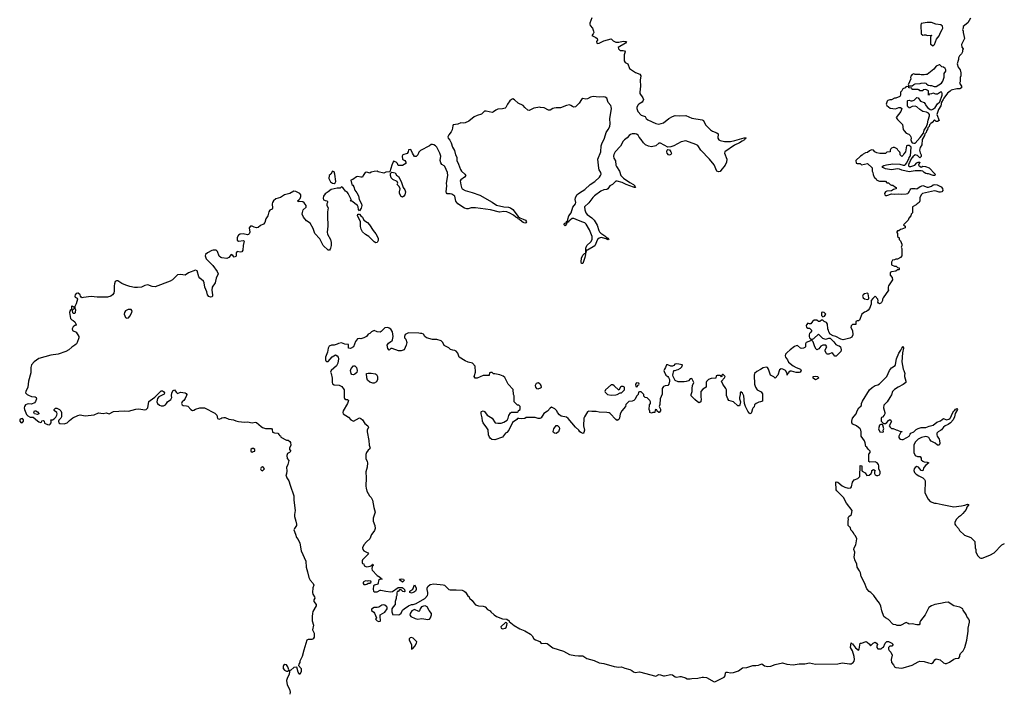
# Model space of a CAD drawing. Header units: inches. Extents: x 2221774 to 2440637, y 201306 to 357559.
# Tile 49 of 245: x 2293011 to 2306225, y 240930 to 249964. Entities that reach past the tile are written whole.
import ezdxf

# ---------------------------------------------------------------- set-up
doc = ezdxf.new("R2010")
doc.units = ezdxf.units.IN
doc.header["$MEASUREMENT"] = 0
doc.layers.add('C2294', color=7, linetype='Continuous')
doc.layers.add('C3204', color=7, linetype='Continuous')

msp = doc.modelspace()

# ---------------------------------------------------------------- linework, layer by layer
at = {"layer": 'C2294', "color": 5}
for points, elevation in [([(2300000, 248786), (2299993, 248787), (2299910, 248775), (2299850, 248744), (2299830, 248749), (2299790, 248783), (2299769, 248810), (2299703, 248843), (2299650, 248889), (2299630, 248899), (2299610, 248893), (2299590, 248875), (2299558, 248830), (2299537, 248783), (2299525, 248775), (2299490, 248765), (2299430, 248763), (2299400, 248750), (2299370, 248724), (2299350, 248718), (2299270, 248736), (2299250, 248734), (2299207, 248693), (2299150, 248677), (2299110, 248660), (2299038, 248602), (2298990, 248578), (2298970, 248575), (2298930, 248578), (2298890, 248558), (2298827, 248553), (2298822, 248538), (2298816, 248484), (2298803, 248457), (2298770, 248416), (2298758, 248390), (2298760, 248370), (2298784, 248344), (2298804, 248310), (2298821, 248250), (2298846, 248206), (2298860, 248150), (2298876, 248116), (2298880, 248070), (2298902, 248022), (2298926, 247950), (2298940, 247930), (2298985, 247890), (2298999, 247870), (2298979, 247850), (2298930, 247814), (2298923, 247797), (2298930, 247744), (2298939, 247710), (2298950, 247692), (2298990, 247670), (2299084, 247644), (2299186, 247606), (2299352, 247512), (2299410, 247473), (2299510, 247449), (2299570, 247445), (2299597, 247437), (2299630, 247412), (2299702, 247322), (2299723, 247303), (2299770, 247286), (2299798, 247270), (2299812, 247250), (2299804, 247236), (2299790, 247230), (2299770, 247239), (2299728, 247270), (2299721, 247281), (2299703, 247290), (2299698, 247298), (2299670, 247310), (2299637, 247337), (2299590, 247366), (2299550, 247382), (2299510, 247387), (2299450, 247379), (2299330, 247409), (2299130, 247436), (2299070, 247436), (2299030, 247424), (2299010, 247422), (2298983, 247430), (2298890, 247490), (2298865, 247525), (2298850, 247591), (2298810, 247618), (2298790, 247624), (2298750, 247625), (2298739, 247639), (2298735, 247650), (2298744, 247730), (2298740, 247770), (2298755, 247870), (2298751, 247910), (2298717, 247990), (2298710, 248000), (2298678, 248018), (2298661, 248041), (2298656, 248070), (2298665, 248130), (2298650, 248172), (2298611, 248250), (2298590, 248271), (2298570, 248281), (2298550, 248289), (2298532, 248288), (2298510, 248268), (2298392, 248208), (2298370, 248186), (2298354, 248150), (2298330, 248126), (2298308, 248128), (2298298, 248150), (2298282, 248170), (2298262, 248222), (2298230, 248215), (2298225, 248190), (2298210, 248166), (2298200, 248160), (2298165, 248155), (2298153, 248147), (2298145, 248130), (2298150, 248092), (2298161, 248081), (2298182, 248070), (2298194, 248050), (2298192, 248030), (2298147, 248007), (2298090, 248006), (2298082, 248030), (2298062, 248050), (2298030, 248065), (2298004, 248010), (2297978, 247922), (2297925, 247915), (2297896, 247904), (2297821, 247921), (2297810, 247928), (2297770, 247924), (2297730, 247914), (2297710, 247904), (2297670, 247917), (2297646, 247910), (2297619, 247870), (2297610, 247849), (2297590, 247849), (2297550, 247859), (2297530, 247855), (2297482, 247818), (2297454, 247810), (2297468, 247750), (2297481, 247741), (2297497, 247717), (2297510, 247676), (2297538, 247638), (2297556, 247596), (2297566, 247550), (2297600, 247490), (2297602, 247470), (2297594, 247430), (2297570, 247395), (2297556, 247416), (2297555, 247450), (2297546, 247470), (2297470, 247528), (2297448, 247530), (2297459, 247541), (2297459, 247550), (2297420, 247630), (2297410, 247643), (2297382, 247662), (2297355, 247695), (2297350, 247708), (2297330, 247718), (2297310, 247702), (2297270, 247702), (2297190, 247682), (2297152, 247650), (2297110, 247624), (2297089, 247591), (2297086, 247566), (2297090, 247545), (2297110, 247535), (2297134, 247530), (2297140, 247520), (2297142, 247510), (2297132, 247490), (2297133, 247473), (2297152, 247430), (2297145, 247415), (2297143, 247377), (2297141, 247330), (2297148, 247190), (2297137, 247110), (2297143, 247083), (2297184, 247010), (2297191, 246971), (2297191, 246930), (2297184, 246896), (2297180, 246880), (2297170, 246868), (2297149, 246870), (2297085, 246930), (2297039, 247019), (2296973, 247090), (2296950, 247158), (2296909, 247230), (2296862, 247262), (2296819, 247310), (2296802, 247350), (2296805, 247375), (2296815, 247410), (2296855, 247445), (2296856, 247470), (2296830, 247503), (2296810, 247515), (2296770, 247521), (2296750, 247519), (2296744, 247524), (2296741, 247530), (2296758, 247542), (2296776, 247564), (2296785, 247590), (2296785, 247610), (2296770, 247630), (2296717, 247657), (2296690, 247660), (2296636, 247630), (2296567, 247613), (2296510, 247575), (2296450, 247558), (2296419, 247530), (2296404, 247510), (2296401, 247490), (2296405, 247430), (2296401, 247419), (2296370, 247403), (2296357, 247383), (2296342, 247330), (2296315, 247290), (2296301, 247239), (2296284, 247216), (2296242, 247198), (2296210, 247172), (2296190, 247166), (2296156, 247176), (2296130, 247192), (2296110, 247192), (2296091, 247170), (2296099, 247110), (2296090, 247086), (2296082, 247078), (2296070, 247075), (2296010, 247089), (2295970, 247081), (2295950, 247069), (2295930, 247038), (2295930, 247002), (2295950, 246991), (2296016, 246996), (2296022, 246990), (2296021, 246970), (2296011, 246930), (2296006, 246870), (2295994, 246846), (2295970, 246839), (2295930, 246848), (2295918, 246830), (2295916, 246790), (2295910, 246782), (2295890, 246775), (2295870, 246798), (2295850, 246808), (2295819, 246770), (2295790, 246755), (2295723, 246763), (2295709, 246770), (2295689, 246789), (2295668, 246850), (2295648, 246868), (2295610, 246869), (2295590, 246864), (2295531, 246830), (2295506, 246810), (2295501, 246790), (2295515, 246750), (2295604, 246664), (2295663, 246583), (2295674, 246550), (2295646, 246494), (2295641, 246450), (2295634, 246430), (2295595, 246370), (2295588, 246330), (2295601, 246270), (2295597, 246250), (2295590, 246241), (2295570, 246235), (2295550, 246244), (2295531, 246270), (2295521, 246310), (2295497, 246370), (2295488, 246428), (2295479, 246450), (2295431, 246491), (2295416, 246510), (2295392, 246590), (2295370, 246601), (2295276, 246564), (2295230, 246533), (2295170, 246539), (2295130, 246535), (2295110, 246521), (2295060, 246470), (2295030, 246450), (2294830, 246377), (2294790, 246382), (2294730, 246402), (2294690, 246394), (2294647, 246373), (2294594, 246366), (2294550, 246368), (2294490, 246380), (2294438, 246398), (2294381, 246421), (2294330, 246456), (2294310, 246458), (2294293, 246447), (2294282, 246418), (2294278, 246390), (2294280, 246320), (2294273, 246290), (2294259, 246270), (2294235, 246250), (2294190, 246236), (2294050, 246237), (2293970, 246244), (2293866, 246234), (2293850, 246229), (2293836, 246236), (2293828, 246248), (2293824, 246270), (2293798, 246290), (2293790, 246292), (2293770, 246285), (2293757, 246270), (2293751, 246250), (2293758, 246238), (2293782, 246222), (2293785, 246210), (2293770, 246146), (2293752, 246110), (2293752, 246090), (2293762, 246070), (2293758, 246030), (2293750, 246018), (2293730, 246018), (2293726, 246026), (2293722, 246058), (2293726, 246070), (2293746, 246090), (2293742, 246102), (2293715, 246115), (2293710, 246115), (2293708, 246110), (2293706, 246070), (2293690, 246057), (2293679, 246030), (2293692, 245952), (2293712, 245932), (2293730, 245925), (2293750, 245905), (2293771, 245870), (2293762, 245858), (2293750, 245855), (2293730, 245839), (2293716, 245810), (2293722, 245790), (2293770, 245768), (2293805, 245710), (2293806, 245690), (2293783, 245630), (2293772, 245610), (2293752, 245590), (2293710, 245564), (2293670, 245530), (2293630, 245508), (2293529, 245471), (2293430, 245456), (2293270, 245415), (2293206, 245370), (2293172, 245330), (2293161, 245290), (2293159, 245221), (2293130, 245110), (2293120, 245030), (2293093, 244970), (2293091, 244950), (2293110, 244931), (2293130, 244919), (2293170, 244904), (2293219, 244899), (2293231, 244890), (2293235, 244870), (2293225, 244835), (2293210, 244817), (2293170, 244801), (2293130, 244805), (2293110, 244801), (2293090, 244793), (2293075, 244770), (2293071, 244750), (2293076, 244730), (2293102, 244662), (2293121, 244641), (2293150, 244626), (2293190, 244625), (2293250, 244575), (2293270, 244561), (2293290, 244554), (2293302, 244558), (2293310, 244574), (2293330, 244582), (2293342, 244570), (2293345, 244545), (2293385, 244525), (2293410, 244522), (2293421, 244530), (2293433, 244550), (2293435, 244575), (2293429, 244591), (2293450, 244591), (2293476, 244604), (2293497, 244623), (2293509, 244650), (2293515, 244670), (2293510, 244686), (2293478, 244710), (2293476, 244716), (2293475, 244730), (2293494, 244746), (2293510, 244747), (2293545, 244730), (2293562, 244710), (2293572, 244690), (2293571, 244629), (2293562, 244610), (2293536, 244584), (2293531, 244570), (2293536, 244550), (2293550, 244541), (2293610, 244534), (2293649, 244550), (2293678, 244582), (2293726, 244614), (2293790, 244646), (2293825, 244655), (2293890, 244644), (2293930, 244646), (2294010, 244657), (2294070, 244682), (2294130, 244675), (2294170, 244682), (2294210, 244671), (2294270, 244699), (2294412, 244708), (2294470, 244706), (2294570, 244732), (2294610, 244738), (2294690, 244725), (2294710, 244728), (2294733, 244750), (2294746, 244834), (2294762, 244850), (2294825, 244895), (2294910, 244977), (2294930, 244979), (2294943, 244970), (2294953, 244950), (2294950, 244935), (2294880, 244900), (2294862, 244878), (2294853, 244830), (2294860, 244810), (2294886, 244786), (2294910, 244777), (2294941, 244779), (2294967, 244793), (2294983, 244810), (2294993, 244830), (2295038, 244862), (2295053, 244890), (2295050, 244910), (2295053, 244950), (2295070, 244985), (2295090, 244991), (2295110, 244962), (2295130, 244945), (2295170, 244959), (2295232, 244952), (2295244, 244944), (2295253, 244930), (2295250, 244918), (2295230, 244878), (2295212, 244850), (2295192, 244830), (2295182, 244810), (2295192, 244790), (2295203, 244783), (2295250, 244779), (2295270, 244771), (2295310, 244726), (2295330, 244716), (2295350, 244718), (2295370, 244731), (2295429, 244751), (2295490, 244751), (2295630, 244680), (2295656, 244650), (2295668, 244608), (2295690, 244598), (2295710, 244605), (2295725, 244615), (2295750, 244622), (2295770, 244619), (2295817, 244597), (2295882, 244590), (2295910, 244578), (2295950, 244569), (2296030, 244560), (2296070, 244561), (2296130, 244548), (2296170, 244559), (2296190, 244554), (2296250, 244498), (2296270, 244485), (2296310, 244471), (2296390, 244474), (2296400, 244460), (2296405, 244425), (2296433, 244413), (2296474, 244410), (2296494, 244390), (2296498, 244378), (2296513, 244373), (2296518, 244358), (2296590, 244318), (2296614, 244314), (2296638, 244298), (2296646, 244286), (2296651, 244249), (2296632, 244210), (2296633, 244193), (2296652, 244170), (2296634, 244150), (2296605, 244135), (2296596, 244110), (2296601, 244070), (2296625, 244045), (2296612, 243988), (2296594, 243950), (2296597, 243903), (2296590, 243866), (2296582, 243850), (2296598, 243810), (2296623, 243770), (2296639, 243710), (2296691, 243570), (2296691, 243510), (2296707, 243370), (2296700, 243320), (2296700, 243290), (2296719, 243230), (2296726, 243190), (2296725, 243170), (2296699, 243130), (2296691, 243110), (2296714, 243054), (2296725, 243010), (2296750, 242982), (2296770, 242932), (2296791, 242830), (2296850, 242692), (2296854, 242610), (2296873, 242550), (2296890, 242470), (2296910, 242435), (2296951, 242390), (2296958, 242370), (2296946, 242334), (2296942, 242270), (2296945, 242250), (2296967, 242210), (2296970, 242194), (2296959, 242170), (2296961, 242150), (2296988, 242110), (2296990, 242090), (2296946, 242013), (2296940, 241990), (2296936, 241950), (2296937, 241890), (2296953, 241830), (2296941, 241770), (2296963, 241723), (2296962, 241670), (2296950, 241646), (2296930, 241639), (2296882, 241638), (2296867, 241630), (2296823, 241497), (2296801, 241410), (2296771, 241350), (2296771, 241330), (2296758, 241310), (2296752, 241290), (2296791, 241250), (2296791, 241210), (2296771, 241170), (2296750, 241199), (2296729, 241269), (2296690, 241265), (2296650, 241227), (2296638, 241222), (2296632, 241208), (2296629, 241170), (2296604, 241130), (2296594, 241090), (2296601, 241030), (2296630, 240974), (2296641, 240930), (2296635, 240905)], 20), ([(2300000, 244613), (2299990, 244609), (2299970, 244609), (2299930, 244622), (2299890, 244622), (2299810, 244619), (2299790, 244609), (2299750, 244602), (2299710, 244608), (2299690, 244606), (2299684, 244596), (2299625, 244555), (2299575, 244450), (2299550, 244419), (2299530, 244409), (2299490, 244355), (2299390, 244319), (2299346, 244326), (2299323, 244343), (2299315, 244355), (2299305, 244390), (2299297, 244457), (2299282, 244482), (2299230, 244549), (2299221, 244570), (2299217, 244617), (2299204, 244670), (2299205, 244695), (2299210, 244702), (2299230, 244711), (2299250, 244702), (2299286, 244650), (2299351, 244610), (2299391, 244551), (2299430, 244546), (2299474, 244546), (2299510, 244558), (2299554, 244586), (2299569, 244610), (2299574, 244646), (2299596, 244684), (2299610, 244692), (2299690, 244694), (2299702, 244698), (2299707, 244713), (2299726, 244730), (2299726, 244770), (2299710, 244786), (2299690, 244786), (2299646, 244830), (2299646, 244910), (2299638, 244930), (2299636, 244996), (2299568, 245070), (2299520, 245160), (2299498, 245178), (2299455, 245195), (2299390, 245208), (2299368, 245208), (2299350, 245226), (2299330, 245226), (2299318, 245222), (2299314, 245190), (2299310, 245186), (2299230, 245186), (2299152, 245148), (2299126, 245150), (2299109, 245170), (2299116, 245184), (2299128, 245230), (2299126, 245310), (2299086, 245350), (2299030, 245364), (2298990, 245381), (2298909, 245429), (2298890, 245486), (2298868, 245510), (2298850, 245522), (2298823, 245523), (2298795, 245535), (2298770, 245558), (2298710, 245588), (2298688, 245628), (2298666, 245650), (2298610, 245668), (2298550, 245668), (2298470, 245689), (2298448, 245710), (2298430, 245738), (2298408, 245748), (2298389, 245749), (2298370, 245755), (2298230, 245758), (2298185, 245735), (2298174, 245710), (2298174, 245690), (2298192, 245672), (2298205, 245630), (2298196, 245590), (2298171, 245529), (2298130, 245514), (2298095, 245515), (2298010, 245546), (2297990, 245546), (2297970, 245526), (2297950, 245546), (2297944, 245590), (2297962, 245618), (2297990, 245642), (2298008, 245652), (2298016, 245664), (2298022, 245710), (2298013, 245770), (2297990, 245808), (2297970, 245822), (2297950, 245828), (2297913, 245827), (2297864, 245776), (2297850, 245768), (2297810, 245769), (2297770, 245788), (2297731, 245769), (2297712, 245750), (2297690, 245738), (2297665, 245710), (2297630, 245689), (2297590, 245679), (2297570, 245682), (2297545, 245675), (2297517, 245643), (2297490, 245568), (2297450, 245549), (2297426, 245550), (2297426, 245590), (2297422, 245602), (2297373, 245607), (2297330, 245622), (2297290, 245614), (2297270, 245604), (2297230, 245594), (2297194, 245590), (2297163, 245577), (2297151, 245550), (2297143, 245497), (2297116, 245430), (2297117, 245397), (2297122, 245382), (2297130, 245372), (2297150, 245372), (2297206, 245434), (2297250, 245461), (2297270, 245451), (2297284, 245430), (2297290, 245410), (2297283, 245350), (2297265, 245315), (2297192, 245250), (2297182, 245230), (2297191, 245211), (2297207, 245150), (2297206, 245090), (2297210, 245074), (2297230, 245061), (2297297, 245057), (2297336, 245036), (2297367, 244990), (2297366, 244890), (2297370, 244874), (2297390, 244862), (2297410, 244862), (2297422, 244850), (2297411, 244810), (2297351, 244710), (2297346, 244690), (2297351, 244670), (2297425, 244625), (2297456, 244590), (2297490, 244571), (2297570, 244614), (2297590, 244605), (2297611, 244590), (2297642, 244542), (2297685, 244510), (2297691, 244491), (2297676, 244450), (2297676, 244430), (2297699, 244310), (2297703, 244250), (2297713, 244210), (2297710, 244198), (2297690, 244182), (2297666, 244150), (2297655, 244125), (2297656, 244070), (2297676, 244030), (2297681, 244010), (2297674, 243954), (2297657, 243890), (2297661, 243810), (2297657, 243697), (2297659, 243670), (2297671, 243630), (2297707, 243570), (2297728, 243548), (2297747, 243510), (2297764, 243410), (2297781, 243350), (2297755, 243270), (2297756, 243230), (2297778, 243170), (2297782, 243130), (2297775, 243105), (2297752, 243070), (2297731, 243049), (2297711, 242990), (2297665, 242950), (2297631, 242909), (2297612, 242870), (2297618, 242850), (2297631, 242831), (2297684, 242804), (2297692, 242790), (2297612, 242710), (2297606, 242694), (2297606, 242670), (2297610, 242662), (2297630, 242654), (2297634, 242630), (2297670, 242616), (2297715, 242625), (2297742, 242638), (2297746, 242650), (2297752, 242652), (2297753, 242633), (2297742, 242618), (2297738, 242590), (2297742, 242570), (2297810, 242498), (2297854, 242470), (2297858, 242458), (2297874, 242450), (2297850, 242448), (2297825, 242430), (2297824, 242396), (2297818, 242382), (2297771, 242369), (2297760, 242360), (2297755, 242315), (2297758, 242290), (2297770, 242278), (2297810, 242281), (2297850, 242302), (2297858, 242302), (2297927, 242287), (2297990, 242281), (2298014, 242286), (2298090, 242336), (2298143, 242337), (2298158, 242330), (2298176, 242310), (2298182, 242290), (2298178, 242282), (2298170, 242278), (2298154, 242286), (2298130, 242306), (2298110, 242306), (2298090, 242286), (2298078, 242282), (2298073, 242267), (2298071, 242230), (2298062, 242210), (2298062, 242190), (2298052, 242150), (2298051, 242110), (2298022, 242078), (2298006, 242050), (2298005, 242010), (2298014, 241986), (2298014, 241974), (2298090, 241972), (2298110, 241974), (2298130, 241994), (2298149, 242031), (2298170, 242052), (2298230, 242091), (2298269, 242111), (2298291, 242111), (2298330, 242121), (2298450, 242191), (2298484, 242230), (2298489, 242250), (2298489, 242270), (2298479, 242310), (2298481, 242330), (2298490, 242350), (2298522, 242378), (2298570, 242386), (2298694, 242374), (2298711, 242371), (2298770, 242311), (2298790, 242305), (2298868, 242308), (2298950, 242302), (2298978, 242290), (2298996, 242276), (2299025, 242225), (2299042, 242210), (2299050, 242194), (2299084, 242164), (2299105, 242130), (2299130, 242103), (2299170, 242091), (2299230, 242087), (2299243, 242083), (2299256, 242076), (2299290, 242042), (2299325, 242025), (2299332, 242010), (2299378, 241970), (2299411, 241950), (2299490, 241916), (2299550, 241911), (2299578, 241890), (2299581, 241881), (2299601, 241861), (2299649, 241829), (2299724, 241784), (2299790, 241757), (2299865, 241710), (2299891, 241690), (2299911, 241650), (2299934, 241634), (2299990, 241612), (2300000, 241600)], 40), ([(2300000, 245063), (2299992, 245072), (2299970, 245084), (2299944, 245076), (2299927, 245050), (2299933, 245030), (2299949, 245009), (2299970, 245006), (2300000, 245020)], 40)]:
    msp.add_lwpolyline(points, dxfattribs=dict(at, elevation=elevation))
for points, elevation in [([(2297210, 247929), (2297185, 247890), (2297164, 247870), (2297160, 247830), (2297184, 247784), (2297210, 247767), (2297230, 247763), (2297246, 247774), (2297253, 247790), (2297241, 247890), (2297230, 247919)], 20), ([(2298150, 247581), (2298130, 247589), (2298110, 247630), (2298107, 247653), (2298119, 247690), (2298102, 247722), (2298079, 247750), (2298084, 247770), (2298078, 247790), (2298018, 247818), (2297998, 247838), (2297989, 247870), (2297989, 247891), (2297992, 247908), (2298004, 247916), (2298050, 247907), (2298070, 247875), (2298097, 247857), (2298130, 247790), (2298158, 247710), (2298178, 247678), (2298188, 247650), (2298181, 247610), (2298168, 247592)], 20), ([(2297790, 246966), (2297770, 246979), (2297699, 247050), (2297650, 247080), (2297613, 247113), (2297595, 247150), (2297584, 247184), (2297584, 247250), (2297578, 247270), (2297543, 247330), (2297550, 247351), (2297570, 247351), (2297588, 247328), (2297614, 247310), (2297631, 247270), (2297680, 247240), (2297708, 247210), (2297753, 247130), (2297790, 247086), (2297823, 247030), (2297823, 246997), (2297810, 246969)], 20), ([(2294508, 246070), (2294466, 246070), (2294430, 246052), (2294416, 246030), (2294413, 246010), (2294430, 245965), (2294450, 245955), (2294470, 245961), (2294490, 245981), (2294518, 246030), (2294521, 246050)], 40), ([(2297490, 245193), (2297470, 245199), (2297459, 245210), (2297449, 245250), (2297460, 245280), (2297493, 245313), (2297510, 245314), (2297530, 245292), (2297541, 245250), (2297534, 245226), (2297510, 245201)], 40), ([(2297750, 245083), (2297710, 245096), (2297680, 245120), (2297668, 245152), (2297666, 245210), (2297690, 245218), (2297730, 245218), (2297787, 245207), (2297799, 245199), (2297811, 245171), (2297814, 245130), (2297799, 245101), (2297770, 245083)], 40), ([(2293048, 244608), (2293030, 244604), (2293011, 244590), (2293011, 244570), (2293030, 244551), (2293050, 244552), (2293062, 244570), (2293062, 244590)], 20), ([(2293250, 244662), (2293209, 244669), (2293202, 244690), (2293208, 244710), (2293230, 244711), (2293250, 244698), (2293271, 244671), (2293270, 244668)], 20), ([(2296150, 244206), (2296130, 244206), (2296114, 244190), (2296114, 244170), (2296130, 244154), (2296150, 244162), (2296166, 244170), (2296166, 244190)], 20), ([(2296270, 243956), (2296252, 243950), (2296241, 243930), (2296250, 243912), (2296270, 243906), (2296296, 243930), (2296282, 243950)], 20), ([(2297687, 242427), (2297677, 242423), (2297650, 242425), (2297621, 242410), (2297623, 242390), (2297630, 242378), (2297650, 242376), (2297670, 242381), (2297690, 242394), (2297710, 242394), (2297726, 242410), (2297722, 242422)], 40), ([(2298150, 242409), (2298122, 242430), (2298109, 242451), (2298130, 242455), (2298162, 242450), (2298172, 242430)], 40), ([(2298270, 242262), (2298249, 242269), (2298248, 242290), (2298276, 242304), (2298286, 242314), (2298310, 242372), (2298330, 242334), (2298331, 242309), (2298322, 242290), (2298310, 242278), (2298290, 242269)], 40), ([(2297890, 242104), (2297870, 242099), (2297830, 242074), (2297809, 242069), (2297770, 242068), (2297733, 242047), (2297732, 242030), (2297766, 242006), (2297775, 241995), (2297802, 241930), (2297786, 241910), (2297810, 241888), (2297830, 241883), (2297850, 241887), (2297854, 241890), (2297854, 241910), (2297848, 241930), (2297849, 241970), (2297912, 242008), (2297944, 242050), (2297945, 242070), (2297940, 242080), (2297910, 242101)], 40), ([(2298452, 242092), (2298430, 242089), (2298403, 242077), (2298387, 242053), (2298378, 242022), (2298370, 242013), (2298310, 242041), (2298276, 242024), (2298250, 241990), (2298248, 241970), (2298260, 241950), (2298319, 241919), (2298350, 241912), (2298410, 241920), (2298490, 241909), (2298510, 241912), (2298524, 241930), (2298539, 241970), (2298537, 241990), (2298507, 242027), (2298478, 242078)], 40), ([(2299530, 241869), (2299468, 241810), (2299471, 241790), (2299490, 241784), (2299510, 241785), (2299525, 241790), (2299538, 241802), (2299549, 241830), (2299554, 241854), (2299544, 241864)], 40), ([(2298270, 241665), (2298250, 241661), (2298239, 241650), (2298240, 241630), (2298268, 241570), (2298270, 241508), (2298281, 241519), (2298290, 241522), (2298315, 241550), (2298337, 241590), (2298340, 241610), (2298290, 241658)], 40), ([(2296570, 241303), (2296553, 241290), (2296545, 241275), (2296547, 241250), (2296567, 241227), (2296590, 241212), (2296610, 241215), (2296620, 241220), (2296623, 241230), (2296611, 241271), (2296590, 241298)], 20)]:
    msp.add_lwpolyline(points, close=True, dxfattribs=dict(at, elevation=elevation))
at = {"layer": 'C3204', "color": 5}
for points, elevation in [([(2300688, 249988), (2300663, 249917), (2300662, 249902), (2300667, 249887), (2300698, 249850), (2300714, 249810), (2300716, 249790), (2300708, 249772), (2300691, 249750), (2300745, 249725), (2300760, 249710), (2300764, 249690), (2300754, 249670), (2300755, 249650), (2300770, 249643), (2300790, 249647), (2300850, 249679), (2300950, 249706), (2300978, 249678), (2301010, 249663), (2301050, 249661), (2301110, 249673), (2301155, 249670), (2301143, 249650), (2301045, 249590), (2301047, 249570), (2301070, 249551), (2301111, 249551), (2301130, 249545), (2301135, 249530), (2301125, 249490), (2301124, 249410), (2301137, 249390), (2301171, 249370), (2301197, 249310), (2301276, 249256), (2301332, 249232), (2301345, 249210), (2301340, 249150), (2301344, 249070), (2301332, 248990), (2301336, 248970), (2301376, 248916), (2301384, 248890), (2301375, 248870), (2301363, 248857), (2301320, 248830), (2301305, 248815), (2301294, 248786), (2301295, 248770), (2301309, 248730), (2301350, 248679), (2301405, 248665), (2301417, 248637), (2301440, 248620), (2301550, 248568), (2301590, 248560), (2301650, 248580), (2301725, 248635), (2301770, 248661), (2301810, 248678), (2301870, 248670), (2301950, 248677), (2302030, 248641), (2302170, 248617), (2302186, 248610), (2302216, 248550), (2302284, 248484), (2302307, 248467), (2302366, 248446), (2302384, 248430), (2302382, 248370), (2302393, 248350), (2302410, 248340), (2302470, 248327), (2302551, 248329), (2302610, 248340), (2302736, 248376), (2302757, 248377), (2302759, 248370), (2302741, 248359), (2302738, 248350), (2302708, 248330), (2302672, 248308), (2302603, 248277), (2302475, 248190), (2302470, 248170), (2302503, 248090), (2302499, 248050), (2302477, 248010), (2302422, 247938), (2302410, 247926), (2302390, 247918), (2302369, 247929), (2302333, 248013), (2302270, 248088), (2302152, 248210), (2302112, 248272), (2302087, 248287), (2301950, 248335), (2301890, 248323), (2301790, 248270), (2301750, 248254), (2301710, 248253), (2301610, 248305), (2301590, 248303), (2301550, 248269), (2301490, 248258), (2301450, 248265), (2301410, 248283), (2301381, 248310), (2301350, 248356), (2301324, 248384), (2301311, 248411), (2301290, 248426), (2301270, 248432), (2301231, 248430), (2301210, 248423), (2301190, 248410), (2301164, 248376), (2301130, 248351), (2301112, 248330), (2301076, 248264), (2301005, 248190), (2300985, 248155), (2300981, 248130), (2300985, 248105), (2301007, 248067), (2301013, 248010), (2301020, 247990), (2301063, 247930), (2301078, 247870), (2301115, 247835), (2301198, 247778), (2301250, 247750), (2301268, 247730), (2301266, 247726), (2301276, 247710), (2301262, 247710), (2301256, 247716), (2301250, 247715), (2301150, 247750), (2301095, 247775), (2301030, 247796), (2301010, 247795), (2300969, 247751), (2300931, 247730), (2300905, 247690), (2300890, 247683), (2300850, 247679), (2300810, 247662), (2300724, 247596), (2300704, 247576), (2300650, 247503), (2300590, 247450), (2300596, 247410), (2300611, 247371), (2300628, 247348), (2300690, 247303), (2300721, 247270), (2300763, 247203), (2300782, 247130), (2300793, 247113), (2300810, 247096), (2300876, 247050), (2300882, 247042), (2300906, 247030), (2300919, 247010), (2300910, 247006), (2300895, 247010), (2300895, 247015), (2300881, 247021), (2300835, 247035), (2300816, 247036), (2300790, 247029), (2300767, 247013), (2300730, 246926), (2300630, 246868), (2300614, 246866), (2300610, 246826), (2300602, 246818), (2300605, 246810), (2300596, 246770), (2300570, 246688), (2300549, 246689), (2300545, 246710), (2300550, 246759), (2300570, 246799), (2300590, 246825), (2300598, 246822), (2300608, 246832), (2300610, 246894), (2300624, 246930), (2300678, 246982), (2300693, 247010), (2300696, 247030), (2300692, 247050), (2300678, 247098), (2300660, 247140), (2300615, 247215), (2300594, 247234), (2300570, 247246), (2300510, 247266), (2300450, 247295), (2300427, 247293), (2300381, 247259), (2300370, 247246), (2300362, 247242), (2300354, 247246), (2300359, 247239), (2300356, 247230), (2300330, 247194), (2300317, 247210), (2300325, 247230), (2300343, 247237), (2300350, 247251), (2300363, 247257), (2300366, 247286), (2300382, 247330), (2300411, 247369), (2300435, 247445), (2300470, 247491), (2300476, 247510), (2300468, 247550), (2300470, 247570), (2300488, 247610), (2300509, 247631), (2300561, 247659), (2300596, 247684), (2300667, 247750), (2300732, 247788), (2300792, 247848), (2300808, 247872), (2300815, 247890), (2300810, 247910), (2300788, 247948), (2300782, 247970), (2300770, 248090), (2300810, 248190), (2300816, 248270), (2300822, 248298), (2300858, 248370), (2300882, 248450), (2300910, 248490), (2300930, 248530), (2300935, 248570), (2300931, 248630), (2300952, 248770), (2300950, 248795), (2300943, 248810), (2300910, 248850), (2300890, 248910), (2300870, 248922), (2300846, 248926), (2300790, 248922), (2300708, 248932), (2300670, 248924), (2300630, 248899), (2300610, 248897), (2300570, 248904), (2300550, 248892), (2300518, 248842), (2300490, 248810), (2300470, 248793), (2300450, 248787), (2300430, 248796), (2300410, 248813), (2300390, 248821), (2300350, 248813), (2300270, 248781), (2300210, 248781), (2300184, 248776), (2300165, 248770), (2300130, 248748), (2300107, 248747), (2300050, 248781), (2300000, 248786)], 20), ([(2305770, 249986), (2305737, 249923), (2305674, 249870), (2305672, 249848), (2305662, 249830), (2305672, 249810), (2305672, 249790), (2305691, 249710), (2305652, 249630), (2305653, 249593), (2305671, 249570), (2305662, 249550), (2305662, 249530), (2305650, 249506), (2305624, 249476), (2305612, 249450), (2305612, 249430), (2305604, 249416), (2305592, 249370), (2305604, 249324), (2305632, 249292), (2305642, 249250), (2305642, 249210), (2305632, 249188), (2305634, 249130), (2305626, 249110), (2305651, 249070), (2305652, 249050), (2305630, 249034), (2305586, 249034), (2305510, 249018), (2305498, 249002), (2305465, 248975), (2305414, 248910), (2305406, 248890), (2305383, 248857), (2305373, 248807), (2305341, 248759), (2305318, 248690), (2305351, 248609), (2305330, 248598), (2305310, 248598), (2305290, 248618), (2305257, 248583), (2305238, 248570), (2305222, 248550), (2305216, 248530), (2305198, 248510), (2305194, 248490), (2305179, 248470), (2305176, 248450), (2305158, 248430), (2305154, 248410), (2305124, 248356), (2305117, 248283), (2305095, 248245), (2305086, 248210), (2305095, 248175), (2305111, 248150), (2305110, 248126), (2305090, 248108), (2305059, 248139), (2305030, 248149), (2304997, 248123), (2304990, 248110), (2304978, 248102), (2304954, 248046), (2304942, 248030), (2304938, 248010), (2304941, 248001), (2304951, 247991), (2304970, 247991), (2305026, 248010), (2305050, 248042), (2305070, 248052), (2305090, 248052), (2305074, 248010), (2305094, 247990), (2305110, 247982), (2305130, 247994), (2305167, 247993), (2305215, 247975), (2305295, 247895), (2305298, 247890), (2305292, 247870), (2305270, 247869), (2305210, 247895), (2305190, 247894), (2305170, 247899), (2305150, 247909), (2305130, 247929), (2305110, 247935), (2305030, 247934), (2304950, 247922), (2304850, 247942), (2304818, 247958), (2304790, 247959), (2304710, 247949), (2304630, 247962), (2304596, 247976), (2304586, 247990), (2304610, 248005), (2304646, 248014), (2304730, 248026), (2304824, 248024), (2304870, 248011), (2304890, 248011), (2304900, 248020), (2304918, 248042), (2304929, 248071), (2304944, 248090), (2304949, 248111), (2304965, 248135), (2304973, 248250), (2304970, 248258), (2304950, 248273), (2304926, 248274), (2304912, 248268), (2304898, 248190), (2304877, 248163), (2304870, 248146), (2304850, 248126), (2304828, 248148), (2304828, 248170), (2304822, 248182), (2304798, 248210), (2304788, 248228), (2304750, 248248), (2304733, 248247), (2304710, 248238), (2304702, 248230), (2304694, 248210), (2304693, 248187), (2304650, 248186), (2304630, 248166), (2304553, 248167), (2304515, 248175), (2304489, 248189), (2304469, 248209), (2304445, 248215), (2304417, 248203), (2304390, 248178), (2304364, 248176), (2304330, 248158), (2304317, 248143), (2304294, 248130), (2304234, 248070), (2304238, 248038), (2304250, 248034), (2304290, 248034), (2304310, 248014), (2304390, 248034), (2304453, 247973), (2304452, 247930), (2304462, 247910), (2304465, 247885), (2304478, 247850), (2304490, 247832), (2304504, 247824), (2304514, 247810), (2304550, 247794), (2304630, 247794), (2304650, 247774), (2304670, 247774), (2304694, 247750), (2304710, 247742), (2304730, 247742), (2304750, 247722), (2304774, 247710), (2304772, 247690), (2304737, 247683), (2304710, 247666), (2304650, 247660), (2304631, 247650), (2304618, 247630), (2304622, 247610), (2304630, 247604), (2304650, 247600), (2304710, 247625), (2304750, 247618), (2304804, 247624), (2304850, 247620), (2304910, 247625), (2304929, 247630), (2304941, 247639), (2304950, 247650), (2304960, 247680), (2304969, 247691), (2304983, 247697), (2305030, 247698), (2305050, 247691), (2305097, 247723), (2305130, 247735), (2305190, 247713), (2305210, 247713), (2305250, 247729), (2305270, 247745), (2305290, 247749), (2305325, 247745), (2305377, 247717), (2305397, 247697), (2305401, 247670), (2305387, 247653), (2305370, 247645), (2305350, 247645), (2305310, 247661), (2305290, 247664), (2305128, 247630), (2305110, 247610), (2305093, 247570), (2305092, 247530), (2305082, 247510), (2305054, 247490), (2305044, 247476), (2304994, 247450), (2304992, 247368), (2304974, 247350), (2304972, 247328), (2304944, 247296), (2304934, 247270), (2304874, 247210), (2304894, 247190), (2304894, 247170), (2304852, 247148), (2304833, 247147), (2304810, 247126), (2304790, 247126), (2304784, 247116), (2304784, 247104), (2304794, 247090), (2304794, 247050), (2304812, 247032), (2304813, 247013), (2304830, 246994), (2304852, 246950), (2304852, 246928), (2304842, 246910), (2304852, 246890), (2304852, 246790), (2304834, 246770), (2304792, 246748), (2304770, 246748), (2304750, 246738), (2304725, 246735), (2304713, 246707), (2304713, 246673), (2304753, 246653), (2304772, 246652), (2304793, 246633), (2304812, 246632), (2304814, 246610), (2304810, 246606), (2304790, 246606), (2304770, 246586), (2304710, 246578), (2304694, 246570), (2304693, 246533), (2304722, 246502), (2304725, 246470), (2304671, 246390), (2304665, 246370), (2304665, 246345), (2304671, 246330), (2304598, 246230), (2304591, 246210), (2304591, 246190), (2304577, 246163), (2304570, 246155), (2304550, 246149), (2304536, 246156), (2304529, 246169), (2304534, 246186), (2304529, 246210), (2304490, 246249), (2304460, 246220), (2304438, 246190), (2304437, 246143), (2304415, 246085), (2304397, 246063), (2304374, 246046), (2304350, 246037), (2304311, 246010), (2304282, 245930), (2304270, 245918), (2304250, 245918), (2304234, 245910), (2304234, 245870), (2304190, 245869), (2304168, 245852), (2304167, 245830), (2304187, 245790), (2304194, 245730), (2304180, 245700), (2304153, 245687), (2304063, 245663), (2304030, 245673), (2303966, 245710), (2303930, 245718), (2303890, 245738), (2303869, 245770), (2303868, 245790), (2303858, 245810), (2303854, 245874), (2303837, 245897), (2303809, 245909), (2303790, 245928), (2303770, 245928), (2303750, 245909), (2303730, 245909), (2303709, 245929), (2303674, 245926), (2303651, 245910), (2303630, 245878), (2303610, 245878), (2303590, 245886), (2303570, 245866), (2303565, 245850), (2303570, 245834), (2303590, 245822), (2303610, 245822), (2303642, 245790), (2303630, 245768), (2303611, 245749), (2303605, 245730), (2303605, 245710), (2303611, 245691), (2303630, 245671), (2303650, 245671), (2303670, 245681), (2303730, 245738), (2303786, 245686), (2303810, 245675), (2303830, 245671), (2303870, 245687), (2303890, 245685), (2303937, 245637), (2303962, 245602), (2303990, 245587), (2304010, 245583), (2304026, 245570), (2304034, 245530), (2304030, 245508), (2303970, 245446), (2303950, 245446), (2303922, 245482), (2303910, 245489), (2303871, 245469), (2303850, 245473), (2303841, 245481), (2303819, 245510), (2303819, 245530), (2303842, 245570), (2303830, 245594), (2303790, 245592), (2303770, 245585), (2303761, 245579), (2303738, 245542), (2303709, 245529), (2303699, 245539), (2303684, 245570), (2303659, 245639), (2303646, 245650), (2303642, 245662), (2303630, 245666), (2303622, 245650), (2303565, 245630), (2303556, 245610), (2303559, 245570), (2303550, 245563), (2303530, 245553), (2303509, 245549), (2303490, 245554), (2303450, 245589), (2303430, 245582), (2303410, 245574), (2303352, 245530), (2303310, 245495), (2303287, 245470), (2303283, 245450), (2303287, 245430), (2303317, 245397), (2303330, 245366), (2303390, 245316), (2303430, 245291), (2303492, 245272), (2303497, 245250), (2303486, 245230), (2303470, 245224), (2303430, 245227), (2303370, 245243), (2303350, 245243), (2303335, 245230), (2303330, 245218), (2303314, 245210), (2303312, 245190), (2303309, 245189), (2303309, 245210), (2303287, 245250), (2303254, 245270), (2303230, 245275), (2303210, 245262), (2303186, 245190), (2303150, 245148), (2303130, 245168), (2303089, 245189), (2303062, 245270), (2303046, 245290), (2303030, 245295), (2302990, 245288), (2302955, 245265), (2302902, 245238), (2302871, 245210), (2302866, 245190), (2302872, 245068), (2302885, 245030), (2302910, 244992), (2302964, 244964), (2302980, 244940), (2302982, 244850), (2302978, 244842), (2302954, 244830), (2302930, 244828), (2302894, 244810), (2302874, 244790), (2302870, 244766), (2302850, 244748), (2302844, 244736), (2302834, 244686), (2302830, 244678), (2302811, 244669), (2302784, 244704), (2302752, 244770), (2302739, 244810), (2302728, 244910), (2302710, 244946), (2302690, 244966), (2302682, 244950), (2302682, 244930), (2302672, 244890), (2302672, 244870), (2302685, 244830), (2302678, 244790), (2302670, 244778), (2302650, 244778), (2302590, 244829), (2302529, 244850), (2302515, 244870), (2302496, 244916), (2302495, 244990), (2302489, 245010), (2302449, 245070), (2302428, 245110), (2302470, 245154), (2302478, 245170), (2302450, 245198), (2302442, 245198), (2302434, 245190), (2302434, 245170), (2302430, 245166), (2302422, 245182), (2302410, 245186), (2302370, 245186), (2302358, 245182), (2302353, 245147), (2302290, 245146), (2302254, 245130), (2302230, 245106), (2302225, 245090), (2302222, 245030), (2302180, 245000), (2302152, 244970), (2302151, 244890), (2302156, 244870), (2302151, 244829), (2302130, 244818), (2302108, 244830), (2302070, 244862), (2302022, 244910), (2302022, 244930), (2302034, 244970), (2302034, 245010), (2302042, 245050), (2302058, 245090), (2302030, 245146), (2302010, 245138), (2301985, 245115), (2301957, 245103), (2301930, 245098), (2301850, 245098), (2301810, 245118), (2301782, 245170), (2301778, 245190), (2301790, 245254), (2301810, 245252), (2301830, 245262), (2301850, 245265), (2301878, 245282), (2301898, 245302), (2301906, 245330), (2301830, 245341), (2301805, 245335), (2301790, 245318), (2301770, 245308), (2301750, 245309), (2301710, 245328), (2301693, 245327), (2301678, 245290), (2301665, 245270), (2301658, 245250), (2301660, 245240), (2301682, 245190), (2301710, 245172), (2301720, 245160), (2301731, 245131), (2301731, 245110), (2301722, 245070), (2301711, 245049), (2301673, 245047), (2301650, 245038), (2301632, 245010), (2301632, 244932), (2301605, 244870), (2301604, 244796), (2301594, 244770), (2301610, 244734), (2301611, 244710), (2301592, 244688), (2301588, 244688), (2301567, 244707), (2301562, 244722), (2301550, 244726), (2301538, 244722), (2301534, 244690), (2301530, 244686), (2301510, 244686), (2301490, 244678), (2301469, 244689), (2301467, 244707), (2301458, 244730), (2301462, 244790), (2301478, 244810), (2301478, 244830), (2301468, 244850), (2301430, 244886), (2301406, 244890), (2301388, 244908), (2301386, 244930), (2301350, 244966), (2301330, 244966), (2301318, 244962), (2301312, 244928), (2301290, 244906), (2301270, 244866), (2301254, 244850), (2301230, 244838), (2301186, 244834), (2301146, 244794), (2301142, 244770), (2301091, 244710), (2301071, 244670), (2301061, 244610), (2301050, 244595), (2301030, 244582), (2301010, 244595), (2300936, 244676), (2300922, 244682), (2300889, 244689), (2300790, 244693), (2300750, 244701), (2300690, 244699), (2300650, 244704), (2300630, 244695), (2300591, 244630), (2300584, 244610), (2300579, 244510), (2300591, 244450), (2300582, 244418), (2300572, 244408), (2300550, 244415), (2300530, 244429), (2300515, 244450), (2300472, 244492), (2300370, 244609), (2300350, 244624), (2300278, 244638), (2300256, 244656), (2300228, 244690), (2300218, 244710), (2300195, 244735), (2300150, 244758), (2300130, 244748), (2300094, 244706), (2300045, 244675), (2300010, 244618), (2300000, 244613)], 40), ([(2300000, 241600), (2300010, 241587), (2300069, 241591), (2300090, 241587), (2300165, 241525), (2300310, 241482), (2300390, 241437), (2300463, 241423), (2300510, 241420), (2300550, 241422), (2300570, 241418), (2300624, 241384), (2300719, 241359), (2300790, 241326), (2300850, 241317), (2300990, 241275), (2301052, 241268), (2301090, 241270), (2301133, 241253), (2301198, 241238), (2301225, 241225), (2301250, 241205), (2301270, 241198), (2301330, 241204), (2301547, 241147), (2301590, 241168), (2301610, 241166), (2301650, 241152), (2301667, 241153), (2301750, 241170), (2301770, 241163), (2301810, 241137), (2301830, 241135), (2301870, 241142), (2301890, 241140), (2301946, 241126), (2301970, 241110), (2301989, 241109), (2302010, 241109), (2302030, 241115), (2302110, 241118), (2302170, 241135), (2302190, 241135), (2302230, 241130), (2302330, 241069), (2302350, 241073), (2302466, 241134), (2302479, 241150), (2302482, 241190), (2302490, 241200), (2302510, 241201), (2302550, 241190), (2302590, 241195), (2302660, 241220), (2302710, 241259), (2302770, 241263), (2302850, 241289), (2302892, 241288), (2302926, 241294), (2302970, 241311), (2303007, 241287), (2303050, 241278), (2303090, 241282), (2303150, 241304), (2303250, 241325), (2303307, 241307), (2303390, 241299), (2303470, 241313), (2303550, 241314), (2303610, 241326), (2303690, 241310), (2303990, 241312), (2304050, 241324), (2304149, 241311), (2304170, 241313), (2304199, 241330), (2304211, 241349), (2304213, 241370), (2304210, 241410), (2304190, 241488), (2304162, 241530), (2304170, 241594), (2304182, 241582), (2304190, 241582), (2304228, 241528), (2304270, 241498), (2304277, 241510), (2304289, 241591), (2304310, 241591), (2304370, 241611), (2304385, 241605), (2304417, 241577), (2304430, 241554), (2304466, 241590), (2304490, 241602), (2304510, 241592), (2304522, 241570), (2304514, 241550), (2304514, 241530), (2304530, 241514), (2304570, 241514), (2304582, 241518), (2304587, 241533), (2304602, 241538), (2304626, 241590), (2304650, 241614), (2304672, 241612), (2304714, 241590), (2304734, 241570), (2304714, 241550), (2304690, 241548), (2304680, 241540), (2304672, 241530), (2304672, 241510), (2304682, 241490), (2304702, 241470), (2304718, 241430), (2304706, 241370), (2304711, 241330), (2304738, 241298), (2304751, 241270), (2304770, 241263), (2304850, 241255), (2304870, 241258), (2304990, 241293), (2305070, 241341), (2305090, 241347), (2305150, 241345), (2305210, 241324), (2305250, 241319), (2305271, 241329), (2305292, 241368), (2305310, 241378), (2305330, 241377), (2305366, 241366), (2305410, 241325), (2305430, 241316), (2305450, 241318), (2305490, 241333), (2305550, 241377), (2305570, 241384), (2305613, 241387), (2305629, 241410), (2305629, 241430), (2305639, 241450), (2305674, 241486), (2305695, 241530), (2305722, 241630), (2305740, 241750), (2305741, 241790), (2305759, 241870), (2305759, 241890), (2305749, 241910), (2305721, 241950), (2305713, 241973), (2305673, 242033), (2305668, 242050), (2305630, 242073), (2305550, 242093), (2305470, 242139), (2305430, 242137), (2305370, 242121), (2305291, 242109), (2305247, 242093), (2305211, 242069), (2305161, 241970), (2305102, 241890), (2305092, 241870), (2305092, 241850), (2305082, 241838), (2305050, 241835), (2304990, 241848), (2304950, 241846), (2304936, 241856), (2304910, 241866), (2304830, 241829), (2304789, 241829), (2304770, 241838), (2304740, 241840), (2304730, 241846), (2304670, 241908), (2304630, 241928), (2304610, 241948), (2304583, 242023), (2304569, 242089), (2304550, 242128), (2304515, 242170), (2304475, 242230), (2304435, 242270), (2304410, 242282), (2304379, 242319), (2304350, 242398), (2304306, 242486), (2304295, 242535), (2304283, 242563), (2304249, 242609), (2304244, 242650), (2304219, 242710), (2304208, 242750), (2304215, 242770), (2304219, 242810), (2304204, 242850), (2304209, 242870), (2304234, 242910), (2304248, 242990), (2304228, 243030), (2304208, 243050), (2304202, 243070), (2304190, 243088), (2304166, 243110), (2304162, 243142), (2304150, 243146), (2304129, 243171), (2304129, 243229), (2304135, 243250), (2304130, 243274), (2304138, 243290), (2304168, 243312), (2304176, 243324), (2304182, 243370), (2304108, 243468), (2304065, 243545), (2304010, 243606), (2303976, 243636), (2303970, 243650), (2303962, 243750), (2303970, 243756), (2303990, 243751), (2304050, 243703), (2304086, 243686), (2304130, 243670), (2304165, 243675), (2304174, 243690), (2304189, 243751), (2304210, 243782), (2304258, 243802), (2304288, 243830), (2304290, 243974), (2304312, 243972), (2304313, 243913), (2304318, 243898), (2304357, 243877), (2304382, 243842), (2304410, 243847), (2304438, 243870), (2304448, 243890), (2304448, 243910), (2304470, 243922), (2304491, 243911), (2304482, 243890), (2304485, 243870), (2304491, 243851), (2304510, 243842), (2304530, 243841), (2304550, 243851), (2304561, 243870), (2304561, 243890), (2304542, 243930), (2304541, 243970), (2304535, 243990), (2304521, 244010), (2304490, 244024), (2304422, 244022), (2304406, 244030), (2304406, 244130), (2304426, 244150), (2304426, 244170), (2304396, 244196), (2304380, 244220), (2304369, 244229), (2304360, 244280), (2304349, 244309), (2304302, 244370), (2304302, 244430), (2304299, 244450), (2304290, 244468), (2304242, 244510), (2304193, 244533), (2304179, 244550), (2304177, 244570), (2304189, 244611), (2304238, 244670), (2304250, 244710), (2304275, 244750), (2304303, 244777), (2304309, 244791), (2304309, 244810), (2304322, 244838), (2304417, 244990), (2304450, 245023), (2304490, 245051), (2304530, 245058), (2304550, 245071), (2304647, 245173), (2304683, 245250), (2304710, 245286), (2304760, 245320), (2304767, 245333), (2304778, 245410), (2304810, 245486), (2304837, 245523), (2304850, 245552), (2304870, 245572), (2304873, 245550), (2304859, 245490), (2304850, 245370), (2304866, 245270), (2304878, 245250), (2304891, 245210), (2304885, 245190), (2304885, 245170), (2304905, 245110), (2304902, 245090), (2304870, 245062), (2304802, 245030), (2304750, 244995), (2304725, 244970), (2304710, 244926), (2304691, 244890), (2304652, 244830), (2304610, 244786), (2304606, 244750), (2304622, 244690), (2304622, 244670), (2304614, 244650), (2304590, 244626), (2304578, 244622), (2304574, 244610), (2304574, 244570), (2304602, 244542), (2304630, 244542), (2304648, 244552), (2304670, 244582), (2304690, 244592), (2304704, 244584), (2304710, 244566), (2304682, 244510), (2304692, 244490), (2304710, 244472), (2304732, 244472), (2304773, 244453), (2304790, 244452), (2304830, 244432), (2304851, 244431), (2304850, 244426), (2304838, 244422), (2304818, 244390), (2304811, 244370), (2304811, 244350), (2304818, 244338), (2304831, 244331), (2304850, 244326), (2304870, 244327), (2304919, 244350), (2304949, 244370), (2304961, 244399), (2304969, 244411), (2305009, 244430), (2305041, 244459), (2305070, 244475), (2305110, 244486), (2305170, 244485), (2305216, 244504), (2305270, 244519), (2305320, 244560), (2305370, 244577), (2305390, 244596), (2305410, 244606), (2305450, 244591), (2305482, 244598), (2305494, 244606), (2305502, 244618), (2305530, 244681), (2305549, 244710), (2305562, 244718), (2305570, 244731), (2305585, 244735), (2305590, 244742), (2305595, 244730), (2305564, 244676), (2305558, 244630), (2305537, 244590), (2305503, 244550), (2305470, 244527), (2305430, 244509), (2305409, 244491), (2305383, 244457), (2305370, 244445), (2305338, 244430), (2305321, 244410), (2305318, 244390), (2305325, 244370), (2305350, 244330), (2305356, 244310), (2305359, 244270), (2305353, 244247), (2305330, 244249), (2305297, 244277), (2305244, 244304), (2305224, 244324), (2305211, 244351), (2305190, 244362), (2305170, 244365), (2305116, 244350), (2305071, 244330), (2305028, 244290), (2305011, 244250), (2305012, 244150), (2305031, 244111), (2305058, 244098), (2305096, 244096), (2305110, 244074), (2305111, 244050), (2305130, 244036), (2305150, 244027), (2305190, 244022), (2305212, 244010), (2305170, 243982), (2305143, 243950), (2305130, 243906), (2305110, 243909), (2305072, 243952), (2305050, 243961), (2305027, 243950), (2305015, 243930), (2305011, 243910), (2305021, 243881), (2305041, 243861), (2305077, 243837), (2305131, 243811), (2305152, 243790), (2305162, 243770), (2305158, 243610), (2305202, 243522), (2305231, 243491), (2305290, 243471), (2305310, 243471), (2305391, 243451), (2305550, 243423), (2305650, 243434), (2305696, 243444), (2305730, 243458), (2305750, 243454), (2305751, 243450), (2305740, 243440), (2305724, 243416), (2305713, 243387), (2305670, 243330), (2305638, 243302), (2305610, 243284), (2305578, 243250), (2305562, 243210), (2305562, 243190), (2305570, 243174), (2305612, 243130), (2305625, 243105), (2305690, 243042), (2305774, 243010), (2305830, 242954), (2305832, 242870), (2305842, 242850), (2305844, 242816), (2305850, 242794), (2305870, 242762), (2305898, 242738), (2305910, 242732), (2305930, 242732), (2306029, 242771), (2306090, 242805), (2306190, 242912), (2306226, 242930)], 40), ([(2300000, 245020), (2300000, 245020), (2300013, 245030), (2300011, 245050), (2300000, 245063)], 40)]:
    msp.add_lwpolyline(points, dxfattribs=dict(at, elevation=elevation))
for points, elevation in [([(2305190, 249927), (2305111, 249910), (2305103, 249890), (2305110, 249774), (2305130, 249754), (2305150, 249762), (2305170, 249762), (2305190, 249752), (2305250, 249754), (2305252, 249750), (2305238, 249742), (2305233, 249727), (2305233, 249633), (2305270, 249611), (2305290, 249632), (2305317, 249703), (2305350, 249747), (2305367, 249790), (2305393, 249830), (2305398, 249850), (2305396, 249876), (2305373, 249893), (2305304, 249904), (2305250, 249926)], 40), ([(2305358, 249358), (2305350, 249358), (2305310, 249337), (2305281, 249299), (2305190, 249229), (2305170, 249229), (2305150, 249222), (2305110, 249222), (2305090, 249228), (2305030, 249228), (2305010, 249235), (2304990, 249228), (2304970, 249206), (2304965, 249185), (2304972, 249168), (2304934, 249090), (2304938, 249078), (2304950, 249074), (2304990, 249074), (2305010, 249094), (2305030, 249102), (2305095, 249105), (2305110, 249112), (2305150, 249114), (2305170, 249112), (2305180, 249100), (2305205, 249085), (2305230, 249078), (2305250, 249078), (2305285, 249065), (2305310, 249065), (2305382, 249110), (2305401, 249139), (2305418, 249190), (2305418, 249242), (2305439, 249270), (2305441, 249290), (2305430, 249309), (2305410, 249325), (2305386, 249330)], 40), ([(2304910, 249066), (2304894, 249050), (2304865, 249035), (2304852, 249010), (2304832, 248990), (2304832, 248950), (2304822, 248930), (2304770, 248909), (2304750, 248908), (2304711, 248889), (2304690, 248889), (2304661, 248879), (2304651, 248869), (2304638, 248830), (2304650, 248812), (2304693, 248773), (2304767, 248767), (2304810, 248783), (2304830, 248783), (2304851, 248770), (2304837, 248730), (2304776, 248650), (2304780, 248640), (2304790, 248622), (2304857, 248557), (2304867, 248490), (2304879, 248470), (2304910, 248441), (2304944, 248424), (2304961, 248410), (2304971, 248390), (2304975, 248370), (2304971, 248350), (2304981, 248321), (2304990, 248311), (2305010, 248303), (2305030, 248307), (2305097, 248383), (2305139, 248441), (2305150, 248478), (2305178, 248522), (2305195, 248565), (2305204, 248616), (2305221, 248670), (2305219, 248690), (2305210, 248708), (2305182, 248722), (2305130, 248729), (2305090, 248755), (2305050, 248795), (2305030, 248804), (2304990, 248796), (2304950, 248777), (2304942, 248782), (2304932, 248792), (2304928, 248808), (2304927, 248873), (2304930, 248878), (2304950, 248881), (2304970, 248874), (2304990, 248874), (2305016, 248884), (2305050, 248918), (2305070, 248914), (2305102, 248870), (2305151, 248851), (2305166, 248826), (2305171, 248810), (2305200, 248780), (2305230, 248756), (2305250, 248751), (2305276, 248764), (2305296, 248784), (2305330, 248835), (2305358, 248862), (2305389, 248949), (2305393, 248973), (2305388, 248988), (2305370, 248989), (2305330, 248964), (2305305, 248965), (2305270, 248978), (2305250, 248966), (2305218, 248962), (2305210, 248948), (2305206, 249010), (2305170, 249026), (2305138, 249022), (2305130, 249006), (2305090, 249006), (2305082, 249022), (2305070, 249026), (2304990, 249028), (2304982, 249042), (2304946, 249050), (2304942, 249062)], 40), ([(2301730, 248146), (2301719, 248150), (2301701, 248170), (2301696, 248190), (2301702, 248210), (2301710, 248219), (2301730, 248216), (2301752, 248190), (2301757, 248170), (2301750, 248155)], 20), ([(2304389, 246289), (2304350, 246281), (2304331, 246269), (2304321, 246250), (2304331, 246230), (2304350, 246213), (2304390, 246207), (2304405, 246215), (2304409, 246230), (2304400, 246280)], 40), ([(2303790, 246034), (2303774, 246030), (2303772, 245990), (2303780, 245980), (2303790, 245972), (2303810, 245982), (2303828, 246010), (2303806, 246030)], 40), ([(2303690, 245126), (2303659, 245150), (2303662, 245170), (2303690, 245177), (2303722, 245170), (2303731, 245150)], 40), ([(2300970, 245058), (2300950, 245058), (2300871, 244990), (2300866, 244970), (2300870, 244962), (2300902, 244930), (2300950, 244919), (2301010, 244926), (2301029, 244931), (2301070, 244954), (2301090, 244954), (2301127, 244993), (2301126, 245030), (2301110, 245038), (2301090, 245038), (2301074, 245030), (2301050, 244986), (2300990, 245048)], 40), ([(2301290, 245086), (2301274, 245070), (2301278, 245038), (2301290, 245034), (2301302, 245038), (2301307, 245053), (2301322, 245058), (2301326, 245070), (2301322, 245082)], 40), ([(2300210, 244405), (2300190, 244409), (2300177, 244417), (2300170, 244434), (2300179, 244470), (2300209, 244511), (2300230, 244512), (2300250, 244492), (2300255, 244470), (2300243, 244430)], 40), ([(2304590, 244526), (2304570, 244526), (2304550, 244518), (2304536, 244470), (2304554, 244430), (2304590, 244422), (2304606, 244430), (2304598, 244450), (2304608, 244470), (2304596, 244516)], 40)]:
    msp.add_lwpolyline(points, close=True, dxfattribs=dict(at, elevation=elevation))

doc.saveas('drawing.dxf')
